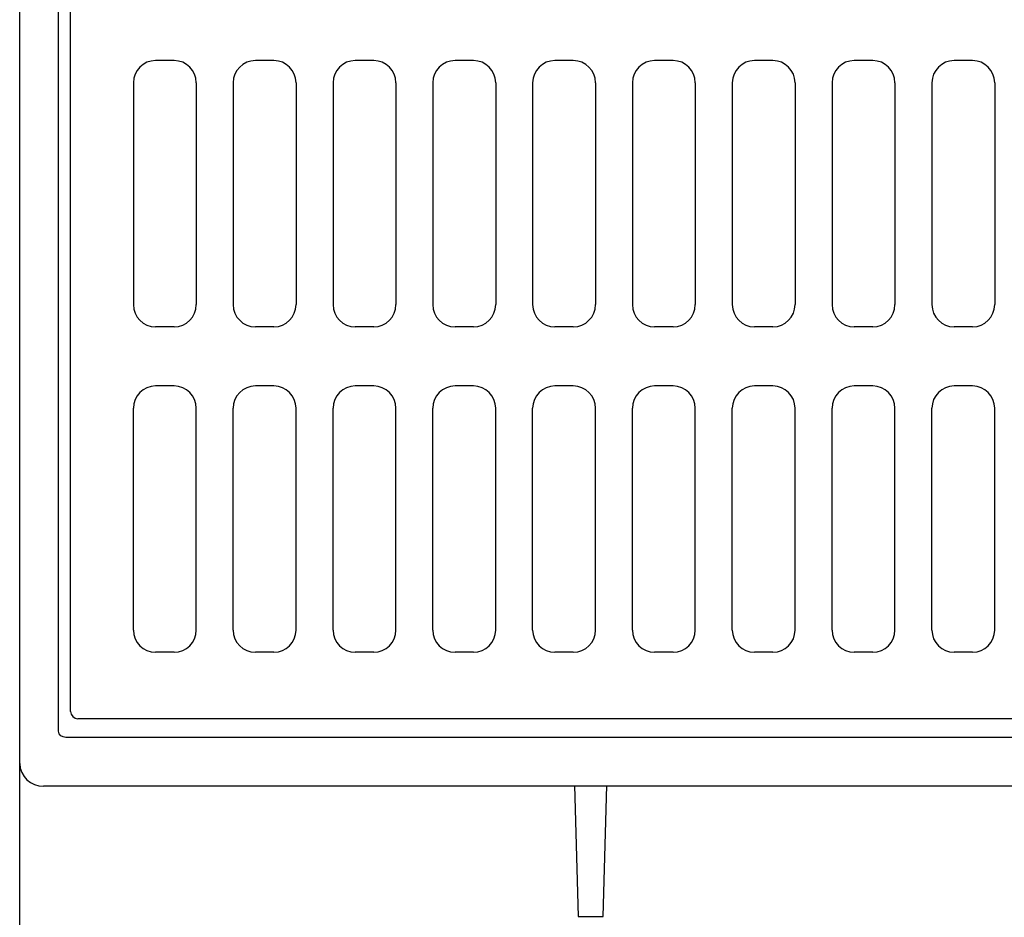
# Model space of a CAD drawing. Header units: feet. Extents: x 6 to 231, y 4 to 30.
# Tile 38 of 67: x 107.21 to 108.6, y 20.44 to 21.7. Entities that reach past the tile are written whole.
import ezdxf

# ---------------------------------------------------------------- set-up
doc = ezdxf.new("R2010")
doc.units = ezdxf.units.FT
doc.header["$MEASUREMENT"] = 0
doc.layers.add('HATCH', color=247, linetype='Continuous')
doc.layers.add('P-HATCH', color=247, linetype='Continuous')

msp = doc.modelspace()

# ---------------------------------------------------------------- linework, layer by layer
at = {"layer": 'HATCH', "linetype": 'Continuous'}
for points in [[(108.75014, 20.69299), (107.27472, 20.69299, -0.3619387), (107.26418, 20.70177), (107.26418, 22.21586)], [(110.54265, 20.62519), (110.54265, 20.60532, -0.4033832), (110.33353, 20.39619), (107.20974, 20.39619), (107.20974, 20.65611)]]:
    msp.add_lwpolyline(points, format="xyb", dxfattribs=at)
msp.add_lwpolyline([(107.99123, 20.62519), (107.9965, 20.4408), (108.03162, 20.4408), (108.03689, 20.62519)], dxfattribs=at)
at = {"layer": 'HATCH'}
for centre, radius, start, end in [((107.40118, 21.61506), 0.03125, 90, 180), ((107.42722, 21.61506), 0.03125, 0, 90), ((107.54181, 21.61506), 0.03125, 90, 180), ((107.56785, 21.61506), 0.03125, 0, 90), ((107.68243, 21.61506), 0.03125, 90, 180), ((107.70847, 21.61506), 0.03125, 0, 90), ((107.82306, 21.61506), 0.03125, 90, 180), ((107.8491, 21.61506), 0.03125, 0, 90), ((107.96368, 21.61506), 0.03125, 90, 180), ((107.98972, 21.61506), 0.03125, 0, 90), ((108.10431, 21.61506), 0.03125, 90, 180), ((108.13035, 21.61506), 0.03125, 0, 90), ((108.24493, 21.61506), 0.03125, 90, 180), ((108.27097, 21.61506), 0.03125, 0, 90), ((108.38556, 21.61506), 0.03125, 90, 180), ((108.4116, 21.61506), 0.03125, 0, 90), ((108.52618, 21.61506), 0.03125, 90, 180), ((108.55222, 21.61506), 0.03125, 0, 90), ((107.40118, 21.30256), 0.03125, 180, 270), ((107.42722, 21.30256), 0.03125, 270, 0), ((107.54181, 21.30256), 0.03125, 180, 270), ((107.56785, 21.30256), 0.03125, 270, 0), ((107.68243, 21.30256), 0.03125, 180, 270), ((107.70847, 21.30256), 0.03125, 270, 0), ((107.82306, 21.30256), 0.03125, 180, 270), ((107.8491, 21.30256), 0.03125, 270, 0), ((107.96368, 21.30256), 0.03125, 180, 270), ((107.98972, 21.30256), 0.03125, 270, 0), ((108.10431, 21.30256), 0.03125, 180, 270), ((108.13035, 21.30256), 0.03125, 270, 0), ((108.24493, 21.30256), 0.03125, 180, 270), ((108.27097, 21.30256), 0.03125, 270, 0), ((108.38556, 21.30256), 0.03125, 180, 270), ((108.4116, 21.30256), 0.03125, 270, 0), ((108.52618, 21.30256), 0.03125, 180, 270), ((108.55222, 21.30256), 0.03125, 270, 0), ((107.40118, 21.15673), 0.03125, 90, 180), ((107.42722, 21.15673), 0.03125, 0, 90), ((107.54181, 21.15673), 0.03125, 90, 180), ((107.56785, 21.15673), 0.03125, 0, 90), ((107.68243, 21.15673), 0.03125, 90, 180), ((107.70847, 21.15673), 0.03125, 0, 90), ((107.82306, 21.15673), 0.03125, 90, 180), ((107.8491, 21.15673), 0.03125, 0, 90), ((107.96368, 21.15673), 0.03125, 90, 180), ((107.98972, 21.15673), 0.03125, 0, 90), ((108.10431, 21.15673), 0.03125, 90, 180), ((108.13035, 21.15673), 0.03125, 0, 90), ((108.24493, 21.15673), 0.03125, 90, 180), ((108.27097, 21.15673), 0.03125, 0, 90), ((108.38556, 21.15673), 0.03125, 90, 180), ((108.4116, 21.15673), 0.03125, 0, 90), ((108.52618, 21.15673), 0.03125, 90, 180), ((108.55222, 21.15673), 0.03125, 0, 90), ((107.40118, 20.84423), 0.03125, 180, 270), ((107.42722, 20.84423), 0.03125, 270, 0), ((107.54181, 20.84423), 0.03125, 180, 270), ((107.56785, 20.84423), 0.03125, 270, 0), ((107.68243, 20.84423), 0.03125, 180, 270), ((107.70847, 20.84423), 0.03125, 270, 0), ((107.82306, 20.84423), 0.03125, 180, 270), ((107.8491, 20.84423), 0.03125, 270, 0), ((107.96368, 20.84423), 0.03125, 180, 270), ((107.98972, 20.84423), 0.03125, 270, 0), ((108.10431, 20.84423), 0.03125, 180, 270), ((108.13035, 20.84423), 0.03125, 270, 0), ((108.24493, 20.84423), 0.03125, 180, 270), ((108.27097, 20.84423), 0.03125, 270, 0), ((108.38556, 20.84423), 0.03125, 180, 270), ((108.4116, 20.84423), 0.03125, 270, 0), ((108.52618, 20.84423), 0.03125, 180, 270), ((108.55222, 20.84423), 0.03125, 270, 0), ((107.29181, 20.72964), 0.01042, 180, 270)]:
    msp.add_arc(centre, radius, start, end, dxfattribs=at)
at = {"layer": 'HATCH', "linetype": 'Continuous'}
msp.add_arc((107.2424, 20.65717), 0.03268, 181.85797, 271.24437, dxfattribs=at)
at = {"layer": 'P-HATCH', "linetype": 'Continuous'}
for p, q in [((107.20974, 20.65611), (107.20974, 22.7161)), ((108.75014, 20.6245), (107.24311, 20.6245))]:
    msp.add_line(p, q, dxfattribs=at)
at = {"layer": 'P-HATCH'}
for p, q in [((107.28139, 20.72964), (107.28139, 22.18798)), ((107.42722, 21.64631), (107.40118, 21.64631)), ((107.56785, 21.64631), (107.54181, 21.64631)), ((107.70847, 21.64631), (107.68243, 21.64631)), ((107.8491, 21.64631), (107.82306, 21.64631)), ((107.98972, 21.64631), (107.96368, 21.64631)), ((108.13035, 21.64631), (108.10431, 21.64631)), ((108.27097, 21.64631), (108.24493, 21.64631)), ((108.4116, 21.64631), (108.38556, 21.64631)), ((108.55222, 21.64631), (108.52618, 21.64631)), ((107.36993, 21.61506), (107.36993, 21.30256)), ((107.45847, 21.61506), (107.45847, 21.30256)), ((107.51056, 21.61506), (107.51056, 21.30256)), ((107.5991, 21.61506), (107.5991, 21.30256)), ((107.65118, 21.61506), (107.65118, 21.30256)), ((107.73972, 21.61506), (107.73972, 21.30256)), ((107.79181, 21.61506), (107.79181, 21.30256)), ((107.88035, 21.61506), (107.88035, 21.30256)), ((107.93243, 21.61506), (107.93243, 21.30256)), ((108.02097, 21.61506), (108.02097, 21.30256)), ((108.07306, 21.61506), (108.07306, 21.30256)), ((108.1616, 21.61506), (108.1616, 21.30256)), ((108.21368, 21.61506), (108.21368, 21.30256)), ((108.30222, 21.61506), (108.30222, 21.30256)), ((108.35431, 21.61506), (108.35431, 21.30256)), ((108.44285, 21.61506), (108.44285, 21.30256)), ((108.49493, 21.61506), (108.49493, 21.30256)), ((108.58347, 21.61506), (108.58347, 21.30256)), ((107.42722, 21.27131), (107.40118, 21.27131)), ((107.56785, 21.27131), (107.54181, 21.27131)), ((107.70847, 21.27131), (107.68243, 21.27131)), ((107.8491, 21.27131), (107.82306, 21.27131)), ((107.98972, 21.27131), (107.96368, 21.27131)), ((108.13035, 21.27131), (108.10431, 21.27131)), ((108.27097, 21.27131), (108.24493, 21.27131)), ((108.4116, 21.27131), (108.38556, 21.27131)), ((108.55222, 21.27131), (108.52618, 21.27131)), ((107.42722, 21.18798), (107.40118, 21.18798)), ((107.56785, 21.18798), (107.54181, 21.18798)), ((107.70847, 21.18798), (107.68243, 21.18798)), ((107.8491, 21.18798), (107.82306, 21.18798)), ((107.98972, 21.18798), (107.96368, 21.18798)), ((108.13035, 21.18798), (108.10431, 21.18798)), ((108.27097, 21.18798), (108.24493, 21.18798)), ((108.4116, 21.18798), (108.38556, 21.18798)), ((108.55222, 21.18798), (108.52618, 21.18798)), ((107.36993, 20.84423), (107.36993, 21.15673)), ((107.45847, 20.84423), (107.45847, 21.15673)), ((107.51056, 20.84423), (107.51056, 21.15673)), ((107.5991, 20.84423), (107.5991, 21.15673)), ((107.65118, 20.84423), (107.65118, 21.15673)), ((107.73972, 20.84423), (107.73972, 21.15673)), ((107.79181, 20.84423), (107.79181, 21.15673)), ((107.88035, 20.84423), (107.88035, 21.15673)), ((107.93243, 20.84423), (107.93243, 21.15673)), ((108.02097, 20.84423), (108.02097, 21.15673)), ((108.07306, 20.84423), (108.07306, 21.15673)), ((108.1616, 20.84423), (108.1616, 21.15673)), ((108.21368, 20.84423), (108.21368, 21.15673)), ((108.30222, 20.84423), (108.30222, 21.15673)), ((108.35431, 20.84423), (108.35431, 21.15673)), ((108.44285, 20.84423), (108.44285, 21.15673)), ((108.49493, 20.84423), (108.49493, 21.15673)), ((108.58347, 20.84423), (108.58347, 21.15673)), ((107.42722, 20.81298), (107.40118, 20.81298)), ((107.56785, 20.81298), (107.54181, 20.81298)), ((107.70847, 20.81298), (107.68243, 20.81298)), ((107.8491, 20.81298), (107.82306, 20.81298)), ((107.98972, 20.81298), (107.96368, 20.81298)), ((108.13035, 20.81298), (108.10431, 20.81298)), ((108.27097, 20.81298), (108.24493, 20.81298)), ((108.4116, 20.81298), (108.38556, 20.81298)), ((108.55222, 20.81298), (108.52618, 20.81298)), ((110.20847, 20.71923), (107.29181, 20.71923))]:
    msp.add_line(p, q, dxfattribs=at)

doc.saveas('drawing.dxf')
